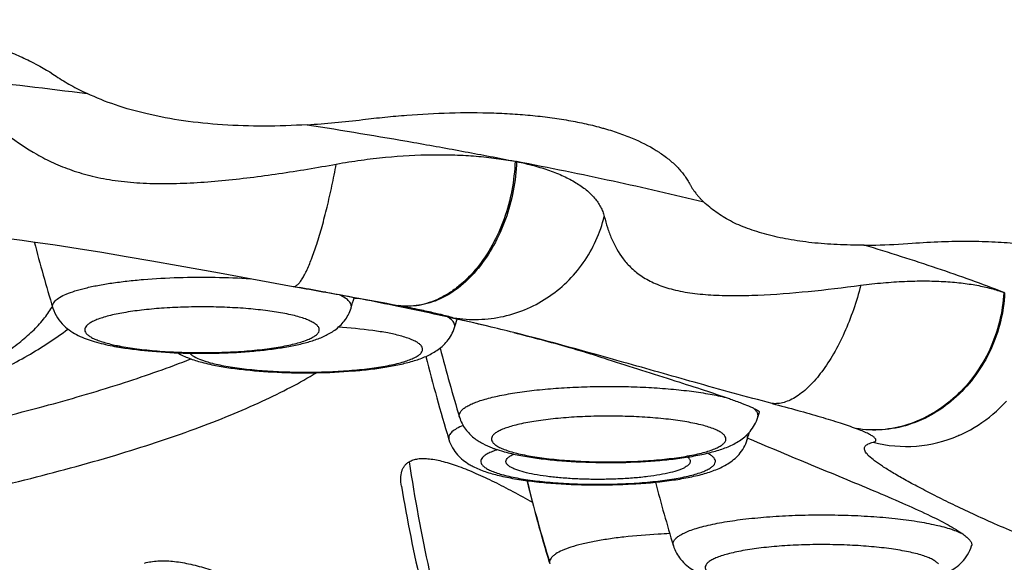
# Model space of a CAD drawing. Header units: millimetres. Extents: x -312 to 514, y -125 to 638.
# Tile 30 of 42: x -201.61 to -195.73, y 605.19 to 608.43. Entities that reach past the tile are written whole.
import ezdxf

# ---------------------------------------------------------------- set-up
doc = ezdxf.new("R2010")
doc.units = ezdxf.units.MM
doc.header["$LTSCALE"] = 23.1
doc.layers.get('0').update_dxf_attribs({"linetype": 'CONTINUOUS'})

msp = doc.modelspace()

# ---------------------------------------------------------------- linework, layer by layer
at = {"color": 7, "linetype": 'CONTINUOUS'}
for p, q in [((-198.649, 607.5877), (-198.6482, 607.5876)), ((-198.6481, 607.5873), (-198.6464, 607.587)), ((-198.6464, 607.587), (-198.6447, 607.5866)), ((-198.6431, 607.5863), (-198.6424, 607.5862)), ((-201.5272, 607.1067), (-201.3948, 607.0876)), ((-201.3948, 607.0876), (-201.2578, 607.0667)), ((-201.2578, 607.0667), (-201.1161, 607.044)), ((-201.1161, 607.044), (-200.9694, 607.0195)), ((-200.9694, 607.0195), (-200.8175, 606.9932)), ((-200.8175, 606.9932), (-200.6602, 606.9653)), ((-199.9738, 606.84), (-199.9736, 606.84)), ((-199.9735, 606.8403), (-199.9365, 606.8337)), ((-199.9468, 606.8355), (-199.9364, 606.8337)), ((-195.7319, 606.8045), (-195.7327, 606.8049)), ((-199.0352, 606.654), (-199.0338, 606.6537)), ((-200.4713, 606.3759), (-200.4691, 606.3754)), ((-197.2003, 606.059), (-197.1911, 606.0896)), ((-199.0456, 605.9312), (-199.0438, 605.9254)), ((-197.2636, 605.9254), (-197.2594, 605.9393)), ((-197.2608, 605.935), (-197.2597, 605.9345)), ((-197.2597, 605.9345), (-197.2499, 605.9303)), ((-196.0001, 605.9509), (-196.0032, 605.9496)), ((-195.9241, 605.2922), (-195.9238, 605.2933))]:
    msp.add_line(p, q, dxfattribs=at)
at = {"color": 9, "linetype": 'CONTINUOUS'}
msp.add_line((-195.7329, 606.8045), (-195.7329, 606.8029), dxfattribs=at)
at = {"color": 7, "linetype": 'CONTINUOUS'}
for points in [[(-202.4097, 607.1992), (-202.3, 607.1913), (-202.2446, 607.1869), (-202.1887, 607.1822), (-202.1323, 607.1773), (-202.0753, 607.1719), (-202.0176, 607.1663), (-201.9593, 607.1602), (-201.9002, 607.1538), (-201.8403, 607.147), (-201.7796, 607.1398), (-201.7179, 607.1321), (-201.6553, 607.1241), (-201.5918, 607.1156), (-201.5272, 607.1067)], [(-200.6602, 606.9653), (-200.4134, 606.9204), (-199.9736, 606.84)], [(-196.0002, 605.9511), (-195.9793, 605.9606), (-195.9553, 605.9724), (-195.9315, 605.985), (-195.9081, 605.9984), (-195.885, 606.0127), (-195.8623, 606.0278), (-195.84, 606.0437), (-195.8182, 606.0604), (-195.7968, 606.0779), (-195.776, 606.0963), (-195.7557, 606.1154), (-195.736, 606.1354), (-195.7169, 606.1561)]]:
    msp.add_lwpolyline(points, dxfattribs=at)
for centre, radius, start, end in [((-198.8464, 606.5588), 1.0474, 78.62569, 78.76778), ((-198.6374, 607.6278), 0.0419, 264.64971, 266.61108), ((-192.1944, 609.517), 9.6313, 194.50028, 196.93659), ((-204.591, 580.8621), 26.3854, 79.49157, 79.83937), ((-204.0577, 583.7233), 23.4749, 78.42399, 79.49769), ((-195.8753, 606.4181), 0.412, 69.2928, 69.63165), ((-201.835, 606.9609), 0.4871, 329.7263, 330.54335), ((-208.834, 609.5148), 9.6236, 343.06302, 343.44583), ((-203.2212, 587.8419), 19.2723, 77.45512, 78.40326), ((-202.5245, 590.9952), 16.0428, 76.61808, 77.43274), ((-208.2176, 609.3985), 9.6244, 343.06196, 343.37605), ((-201.8573, 593.8015), 13.1584, 75.92428, 76.61609), ((-200.7436, 608.0606), 1.6057, 258.95703, 259.83393), ((-200.7148, 608.2202), 1.7679, 259.8262, 260.63152), ((-189.7666, 608.8648), 9.6317, 194.3832, 196.93654), ((-200.2278, 607.4737), 1.1244, 254.98809, 257.49265), ((-189.8285, 608.7315), 9.6331, 193.86835, 196.89946), ((-206.4707, 608.7291), 9.6246, 343.15028, 343.34467), ((-198.4591, 606.7812), 0.9623, 254.40027, 254.76829), ((-189.2264, 607.9895), 9.6332, 193.86482, 196.87478), ((-188.491, 608.0978), 9.631, 194.5925, 196.93662), ((-189.8178, 607.2502), 9.6441, 189.56497, 196.84662)]:
    msp.add_arc(centre, radius, start, end, dxfattribs=at)
at = {"color": 9, "linetype": 'CONTINUOUS'}
for centre, radius, start, end in [((-199.9701, 606.8591), 0.0195, 259.83573, 268.98507), ((-199.8766, 602.7707), 4.0076, 85.77694, 86.19052), ((-200.8269, 607.4702), 1.0027, 256.28237, 257.25654), ((-200.7871, 607.6463), 1.1832, 257.25869, 258.99932), ((-200.3591, 606.8357), 0.4634, 249.46212, 251.09875), ((-196.3155, 606.6727), 0.7877, 255.58179, 293.36578), ((-188.9388, 607.3651), 10.4614, 188.63916, 195.86445), ((-189.2013, 608.0031), 9.6596, 193.91014, 196.90897), ((-197.5594, 600.9985), 4.3691, 92.18079, 93.08194), ((-195.9603, 605.3032), 0.0378, 343.07258, 344.82715), ((-195.9587, 605.3028), 0.0362, 344.81112, 348.98062)]:
    msp.add_arc(centre, radius, start, end, dxfattribs=at)
at = {"color": 7, "linetype": 'CONTINUOUS'}
for points, knots in [([(-203.3026, 608.413), (-203.2049, 608.4213), (-203.0115, 608.4323), (-202.726, 608.4328), (-202.4948, 608.4188), (-202.3381, 608.4015), (-202.2519, 608.3897), (-202.1687, 608.3764), (-202.0872, 608.3617), (-202.0077, 608.3443), (-201.8962, 608.3176), (-201.7719, 608.2807), (-201.6385, 608.2295), (-201.5211, 608.1763), (-201.4389, 608.1297), (-201.3885, 608.0954)], [0, 0, 0, 0, 0.149148, 0.294459, 0.434043, 0.501239, 0.534086, 0.566378, 0.629444, 0.660065, 0.690102, 0.803896, 0.856927, 0.907272, 1, 1, 1, 1]), ([(-202.6509, 608.1551), (-202.5274, 608.1428), (-202.2822, 608.1183), (-201.7997, 608.0651), (-201.4409, 608.0223), (-201.2037, 607.9921)], [0, 0, 0, 0, 0.25582, 0.507527, 1, 1, 1, 1]), ([(-201.3885, 608.0954), (-201.3602, 608.076), (-201.2997, 608.0393), (-201.2366, 608.0074), (-201.2036, 607.9922)], [0, 0, 0, 0, 0.486453, 1, 1, 1, 1]), ([(-200.8446, 607.8699), (-200.9088, 607.8849), (-201.0309, 607.9191), (-201.149, 607.9659), (-201.2037, 607.9921)], [0, 0, 0, 0, 0.520425, 1, 1, 1, 1]), ([(-201.823, 607.8696), (-201.7998, 607.8475), (-201.7519, 607.8041), (-201.6485, 607.7197), (-201.533, 607.642), (-201.4035, 607.5758), (-201.2928, 607.5314), (-201.1694, 607.4956), (-201.0332, 607.4703), (-200.8854, 607.4562), (-200.7287, 607.4527), (-200.5657, 607.4584), (-200.3415, 607.4758), (-200.0574, 607.5119), (-199.8303, 607.5499), (-199.7163, 607.5707)], [0, 0, 0, 0, 0.043075, 0.08719, 0.179995, 0.229886, 0.28313, 0.340588, 0.402821, 0.469732, 0.540513, 0.614101, 0.689562, 0.843687, 1, 1, 1, 1]), ([(-199.8891, 607.8056), (-199.9751, 607.8002), (-200.1439, 607.7943), (-200.391, 607.8018), (-200.624, 607.8255), (-200.7733, 607.8529), (-200.8446, 607.8699)], [0, 0, 0, 0, 0.269196, 0.526886, 0.77109, 1, 1, 1, 1]), ([(-199.8894, 607.8058), (-199.8344, 607.8089), (-199.7238, 607.8172), (-199.6134, 607.829), (-199.5579, 607.8359)], [0, 0, 0, 0, 0.496005, 1, 1, 1, 1]), ([(-199.5579, 607.8359), (-199.5139, 607.8415), (-199.4264, 607.8516), (-199.2538, 607.8667), (-199.1251, 607.8735), (-199.0401, 607.8762)], [0, 0, 0, 0, 0.256315, 0.508554, 1, 1, 1, 1]), ([(-199.0401, 607.8762), (-198.9519, 607.8787), (-198.8215, 607.8786), (-198.6509, 607.8702), (-198.5299, 607.8601), (-198.4143, 607.8461), (-198.3218, 607.8307), (-198.2509, 607.8167), (-198.1999, 607.8052), (-198.1585, 607.7952), (-198.1265, 607.786), (-198.0953, 607.7772), (-198.0574, 607.7654), (-198.0134, 607.7505), (-197.9714, 607.7344), (-197.895, 607.7025), (-197.8132, 607.6597), (-197.7322, 607.6011), (-197.6821, 607.5556), (-197.6471, 607.5148), (-197.6235, 607.4811), (-197.6134, 607.4637), (-197.6087, 607.455)], [0, 0, 0, 0, 0.170636, 0.251947, 0.330277, 0.405368, 0.477006, 0.511565, 0.545219, 0.577997, 0.593895, 0.609709, 0.640595, 0.670581, 0.699559, 0.72763, 0.830677, 0.877124, 0.920491, 0.961264, 0.980858, 1, 1, 1, 1]), ([(-199.8891, 607.8056), (-199.6771, 607.7722), (-199.3629, 607.7199), (-198.9498, 607.6457), (-198.7483, 607.6071), (-198.649, 607.5877)], [0, 0, 0, 0, 0.5113, 0.758757, 1, 1, 1, 1]), ([(-199.7163, 607.5707), (-199.6671, 607.5796), (-199.5692, 607.5951), (-199.3776, 607.6176), (-199.1905, 607.6279), (-199.0308, 607.6263), (-198.9442, 607.6223), (-198.8816, 607.618), (-198.8208, 607.6124), (-198.7617, 607.6051), (-198.7043, 607.5969), (-198.6666, 607.5908), (-198.6481, 607.5873)], [0, 0, 0, 0, 0.139748, 0.276722, 0.538873, 0.662766, 0.722654, 0.781112, 0.838062, 0.893359, 0.947405, 1, 1, 1, 1]), ([(-198.6482, 607.5876), (-198.6479, 607.5873), (-198.6469, 607.587), (-198.6446, 607.5866), (-198.6426, 607.5862), (-198.6413, 607.586)], [0, 0, 0, 0, 0.167054, 0.431149, 1, 1, 1, 1]), ([(-197.5228, 607.3437), (-197.7029, 607.3872), (-197.9777, 607.4498), (-198.3504, 607.5288), (-198.5425, 607.5669), (-198.6399, 607.5859)], [0, 0, 0, 0, 0.486262, 0.739539, 1, 1, 1, 1]), ([(-198.6398, 607.5857), (-198.6224, 607.5822), (-198.5882, 607.5743), (-198.538, 607.5615), (-198.4898, 607.548), (-198.4299, 607.5282), (-198.3611, 607.5008), (-198.2872, 607.4622), (-198.2246, 607.4189), (-198.1741, 607.3706), (-198.1425, 607.3255), (-198.1251, 607.2876), (-198.1189, 607.2682), (-198.1165, 607.2584)], [0, 0, 0, 0, 0.082515, 0.162527, 0.240194, 0.314763, 0.454961, 0.583306, 0.700286, 0.807022, 0.905678, 0.953126, 1, 1, 1, 1]), ([(-197.6087, 607.455), (-197.6061, 607.45), (-197.6004, 607.4401), (-197.5883, 607.4205), (-197.5747, 607.4016), (-197.5599, 607.3834), (-197.5482, 607.3698), (-197.5359, 607.3564), (-197.5271, 607.3479), (-197.5226, 607.3436)], [0, 0, 0, 0, 0.120654, 0.242062, 0.488649, 0.614119, 0.740856, 0.869211, 1, 1, 1, 1]), ([(-196.5664, 607.0867), (-196.62, 607.0865), (-196.7241, 607.0883), (-196.8752, 607.0995), (-196.9942, 607.116), (-197.0833, 607.1341), (-197.1457, 607.1495), (-197.2051, 607.1668), (-197.2787, 607.1916), (-197.3624, 607.2269), (-197.4493, 607.2813), (-197.4993, 607.3229), (-197.5228, 607.3437)], [0, 0, 0, 0, 0.158751, 0.308519, 0.448381, 0.514345, 0.577735, 0.638792, 0.697678, 0.807682, 0.90707, 1, 1, 1, 1]), ([(-198.1165, 607.2584), (-198.1111, 607.2358), (-198.0985, 607.1911), (-198.0662, 607.1035), (-198.0195, 607.0198), (-197.9537, 606.9464), (-197.89, 606.8962), (-197.8105, 606.854), (-197.7146, 606.8217), (-197.6029, 606.7999), (-197.4778, 606.788), (-197.3423, 606.7845), (-197.1479, 606.7892), (-196.8946, 606.809), (-196.69, 606.8332), (-196.5859, 606.8471)], [0, 0, 0, 0, 0.039593, 0.079053, 0.158917, 0.200988, 0.246207, 0.29646, 0.353501, 0.418153, 0.489877, 0.567335, 0.649079, 0.821056, 1, 1, 1, 1]), ([(-196.5667, 607.0868), (-196.5434, 607.0868), (-196.4472, 607.0877), (-196.3511, 607.0926), (-196.2785, 607.098)], [0, 0, 0, 0, 0.242495, 1, 1, 1, 1]), ([(-195.7327, 606.8049), (-195.797, 606.8295), (-195.9288, 606.8789), (-196.1327, 606.9494), (-196.3461, 607.0194), (-196.4919, 607.0643), (-196.5664, 607.0867)], [0, 0, 0, 0, 0.234539, 0.479918, 0.73509, 1, 1, 1, 1]), ([(-196.2785, 607.098), (-196.2205, 607.1024), (-196.1076, 607.1089), (-195.9428, 607.1114), (-195.8117, 607.1084), (-195.7122, 607.1019), (-195.5808, 607.0898), (-195.4386, 607.067), (-195.2931, 607.0227), (-195.2304, 606.9961), (-195.2019, 606.9816)], [0, 0, 0, 0, 0.15947, 0.310103, 0.451932, 0.518955, 0.583431, 0.81376, 0.912208, 1, 1, 1, 1]), ([(-196.5859, 606.8471), (-196.5414, 606.853), (-196.4542, 606.8627), (-196.3266, 606.8714), (-196.2063, 606.874), (-196.0939, 606.8709), (-196.0056, 606.8636), (-195.9396, 606.855), (-195.8934, 606.8473), (-195.8497, 606.8385), (-195.8084, 606.8281), (-195.7693, 606.8169), (-195.744, 606.8088), (-195.7319, 606.8043)], [0, 0, 0, 0, 0.156482, 0.304947, 0.444639, 0.57506, 0.695871, 0.752585, 0.806846, 0.858618, 0.907762, 0.95496, 1, 1, 1, 1]), ([(-195.7319, 606.8045), (-195.732, 606.8044), (-195.7316, 606.804), (-195.7311, 606.8038), (-195.7303, 606.8035), (-195.7292, 606.803), (-195.7283, 606.8028), (-195.7277, 606.8027)], [0, 0, 0, 0, 0.125187, 0.245832, 0.391288, 0.659309, 1, 1, 1, 1]), ([(-209.2332, 605.2495), (-208.7499, 605.2564), (-207.8034, 605.2857), (-206.6387, 605.363), (-205.7487, 605.4491), (-205.1234, 605.5234), (-204.5334, 605.6079), (-203.9831, 605.7019), (-203.4766, 605.8047), (-203.0176, 605.9155), (-202.6095, 606.0334), (-202.3041, 606.1403), (-202.0884, 606.2298), (-201.947, 606.2958), (-201.8203, 606.3628), (-201.7085, 606.4309), (-201.6117, 606.5), (-201.5303, 606.5698), (-201.4642, 606.6404), (-201.4289, 606.6904), (-201.4143, 606.7153)], [0, 0, 0, 0, 0.179273, 0.35121, 0.432888, 0.510929, 0.584788, 0.653962, 0.717991, 0.776472, 0.829065, 0.875512, 0.896383, 0.915673, 0.933388, 0.94955, 0.964202, 0.977413, 0.989293, 1, 1, 1, 1]), ([(-201.408, 606.7112), (-201.4017, 606.6906), (-201.3838, 606.6523), (-201.3452, 606.6061), (-201.3017, 606.5719), (-201.2565, 606.5466), (-201.2098, 606.5268), (-201.1418, 606.5043), (-201.0882, 606.4919), (-201.0512, 606.4847)], [0, 0, 0, 0, 0.145916, 0.28087, 0.403178, 0.517103, 0.629363, 0.745376, 1, 1, 1, 1]), ([(-201.0025, 606.476), (-200.9403, 606.4657), (-200.8079, 606.4504), (-200.6027, 606.4399), (-200.3915, 606.4411), (-200.2187, 606.4519), (-200.0892, 606.4669), (-200.002, 606.4807), (-199.9227, 606.4974), (-199.8508, 606.5176), (-199.7845, 606.5432), (-199.7213, 606.579), (-199.674, 606.623), (-199.6435, 606.6695), (-199.6322, 606.6969), (-199.6278, 606.7112)], [0, 0, 0, 0, 0.129113, 0.272364, 0.419947, 0.561103, 0.62624, 0.686551, 0.741659, 0.791939, 0.839067, 0.886754, 0.939891, 0.969256, 1, 1, 1, 1]), ([(-198.8115, 606.6025), (-198.857, 606.6133), (-198.919, 606.6277), (-198.9934, 606.6456), (-199.0223, 606.6533), (-199.0346, 606.657)], [0, 0, 0, 0, 0.610543, 0.832289, 1, 1, 1, 1]), ([(-209.233, 605.2397), (-208.7887, 605.246), (-207.9152, 605.2715), (-206.639, 605.3497), (-205.619, 605.448), (-204.8492, 605.5464), (-204.3131, 605.6273), (-203.8092, 605.7164), (-203.34, 605.8133), (-202.9076, 605.9178), (-202.5134, 606.0299), (-202.1581, 606.1497), (-201.8414, 606.2785), (-201.5619, 606.419), (-201.3942, 606.5273), (-201.3181, 606.5853)], [0, 0, 0, 0, 0.164413, 0.323287, 0.473039, 0.543468, 0.61044, 0.673634, 0.732782, 0.78768, 0.83821, 0.884377, 0.926359, 0.964609, 1, 1, 1, 1]), ([(-200.4691, 606.3754), (-200.44, 606.369), (-200.3787, 606.3575), (-200.2456, 606.3394), (-200.0649, 606.3257), (-199.8415, 606.3226), (-199.6552, 606.3311), (-199.5137, 606.345), (-199.4176, 606.3584), (-199.3303, 606.375), (-199.2517, 606.3953), (-199.1798, 606.4209), (-199.1242, 606.4503), (-199.083, 606.482), (-199.0533, 606.5127), (-199.0277, 606.5503), (-199.0154, 606.5792), (-199.0108, 606.5945)], [0, 0, 0, 0, 0.057541, 0.120536, 0.25964, 0.407613, 0.55234, 0.619845, 0.682543, 0.739768, 0.7916, 0.839449, 0.886969, 0.912429, 0.939811, 0.969151, 1, 1, 1, 1]), ([(-197.1145, 606.1411), (-197.2699, 606.182), (-197.5655, 606.2633), (-198.0783, 606.4095), (-198.4372, 606.5096), (-198.6572, 606.5648)], [0, 0, 0, 0, 0.301446, 0.574831, 1, 1, 1, 1]), ([(-198.6572, 606.5648), (-198.5482, 606.5374), (-198.3989, 606.498), (-198.2206, 606.4453), (-198.1504, 606.4231), (-198.1205, 606.4132)], [0, 0, 0, 0, 0.604182, 0.83043, 1, 1, 1, 1]), ([(-200.6633, 606.4438), (-200.6414, 606.4312), (-200.594, 606.4098), (-200.5445, 606.3945), (-200.519, 606.3876)], [0, 0, 0, 0, 0.488815, 1, 1, 1, 1]), ([(-198.1205, 606.4132), (-197.9864, 606.3689), (-197.7921, 606.3077), (-197.548, 606.2302), (-197.4389, 606.1941), (-197.3894, 606.1769)], [0, 0, 0, 0, 0.551462, 0.795356, 1, 1, 1, 1]), ([(-197.3894, 606.1769), (-197.3809, 606.1739), (-197.3502, 606.1632), (-197.3196, 606.152), (-197.2976, 606.1436)], [0, 0, 0, 0, 0.276853, 1, 1, 1, 1]), ([(-197.2976, 606.1436), (-197.2912, 606.1411), (-197.2695, 606.1327), (-197.2479, 606.1238), (-197.2329, 606.1169)], [0, 0, 0, 0, 0.29196, 1, 1, 1, 1]), ([(-197.2329, 606.1169), (-197.2264, 606.1139), (-197.2174, 606.1097), (-197.2067, 606.1039), (-197.2008, 606.1003), (-197.1962, 606.097), (-197.1927, 606.094), (-197.1906, 606.0911), (-197.1911, 606.0896)], [0, 0, 0, 0, 0.419091, 0.583102, 0.718674, 0.827062, 0.908305, 1, 1, 1, 1]), ([(-198.9805, 606.059), (-198.9728, 606.0337), (-198.9496, 605.9879), (-198.8989, 605.9363), (-198.8432, 605.9008), (-198.8048, 605.8839), (-198.7857, 605.8765)], [0, 0, 0, 0, 0.286928, 0.54556, 0.777263, 1, 1, 1, 1]), ([(-198.7119, 605.8527), (-198.6838, 605.8451), (-198.624, 605.8316), (-198.5289, 605.8158), (-198.4247, 605.8035), (-198.2733, 605.7916), (-198.0778, 605.7863), (-197.8827, 605.7929), (-197.7329, 605.8059), (-197.6306, 605.8189), (-197.5375, 605.8354), (-197.4539, 605.8557), (-197.378, 605.8814), (-197.3195, 605.9109), (-197.2763, 605.943), (-197.245, 605.9743), (-197.218, 606.0131), (-197.2052, 606.0431), (-197.2003, 606.059)], [0, 0, 0, 0, 0.054293, 0.114408, 0.179998, 0.250071, 0.397912, 0.545028, 0.614237, 0.67871, 0.737567, 0.790673, 0.83924, 0.886856, 0.912234, 0.939579, 0.968988, 1, 1, 1, 1]), ([(-199.0438, 605.9255), (-199.0386, 605.9082), (-199.0244, 605.8759), (-198.9859, 605.8231), (-198.9482, 605.7935), (-198.9224, 605.778)], [0, 0, 0, 0, 0.276898, 0.537776, 1, 1, 1, 1]), ([(-198.8268, 605.7348), (-198.7999, 605.7256), (-198.7421, 605.7095), (-198.649, 605.6909), (-198.5457, 605.6761), (-198.3921, 605.6609), (-198.19, 605.6526), (-197.9863, 605.6571), (-197.828, 605.669), (-197.719, 605.6816), (-197.6197, 605.6979), (-197.5307, 605.7182), (-197.4505, 605.744), (-197.3889, 605.7736), (-197.3435, 605.806), (-197.3106, 605.8377), (-197.2821, 605.8777), (-197.2686, 605.9089), (-197.2636, 605.9254)], [0, 0, 0, 0, 0.051293, 0.108313, 0.171395, 0.239816, 0.387066, 0.536508, 0.60752, 0.673926, 0.734611, 0.789204, 0.838689, 0.886553, 0.911897, 0.939242, 0.968767, 1, 1, 1, 1]), ([(-197.2499, 605.9303), (-197.1274, 605.8779), (-196.9415, 605.8001), (-196.6938, 605.6979), (-196.5121, 605.6225), (-196.343, 605.5504), (-196.1944, 605.4834), (-196.0874, 605.4301), (-196.0182, 605.3903), (-195.9897, 605.3716), (-195.9772, 605.3625)], [0, 0, 0, 0, 0.286581, 0.433342, 0.576211, 0.70982, 0.828496, 0.926759, 0.966761, 1, 1, 1, 1]), ([(-198.7857, 605.8765), (-198.7803, 605.8745), (-198.758, 605.8663), (-198.7352, 605.8592), (-198.7178, 605.8544)], [0, 0, 0, 0, 0.242214, 1, 1, 1, 1]), ([(-198.7037, 605.7955), (-198.7037, 605.7994), (-198.7011, 605.8081), (-198.6911, 605.8193), (-198.6757, 605.8299), (-198.6633, 605.8361), (-198.6562, 605.8392)], [0, 0, 0, 0, 0.172213, 0.384007, 0.657122, 1, 1, 1, 1]), ([(-199.3279, 605.6477), (-199.3305, 605.6635), (-199.3333, 605.6933), (-199.3285, 605.7296), (-199.3189, 605.7541), (-199.3091, 605.7698), (-199.2966, 605.7831), (-199.2868, 605.7905), (-199.2816, 605.7937)], [0, 0, 0, 0, 0.294128, 0.548597, 0.664748, 0.776531, 0.887188, 1, 1, 1, 1]), ([(-199.2816, 605.7937), (-199.274, 605.7982), (-199.2568, 605.8055), (-199.2279, 605.812), (-199.1951, 605.8138), (-199.1441, 605.8106), (-199.0725, 605.7956), (-198.98, 605.7653), (-198.8792, 605.7239), (-198.7719, 605.6734), (-198.6599, 605.6156), (-198.5843, 605.574), (-198.5459, 605.5524)], [0, 0, 0, 0, 0.033363, 0.07009, 0.111172, 0.156978, 0.262774, 0.386084, 0.524155, 0.67414, 0.833489, 1, 1, 1, 1]), ([(-198.9224, 605.778), (-198.9149, 605.7735), (-198.8842, 605.7565), (-198.8516, 605.7433), (-198.8268, 605.7348)], [0, 0, 0, 0, 0.251277, 1, 1, 1, 1]), ([(-198.6438, 605.7468), (-198.6526, 605.7502), (-198.6682, 605.7569), (-198.6853, 605.7673), (-198.695, 605.7762), (-198.7, 605.7825), (-198.703, 605.7889), (-198.7037, 605.7934), (-198.7037, 605.7955)], [0, 0, 0, 0, 0.350804, 0.626746, 0.738721, 0.835699, 0.921088, 1, 1, 1, 1]), ([(-197.6037, 605.7955), (-197.6037, 605.7925), (-197.6052, 605.7859), (-197.6115, 605.7768), (-197.6214, 605.768), (-197.6348, 605.7596), (-197.6517, 605.7513), (-197.6807, 605.7401), (-197.7252, 605.7274), (-197.7874, 605.7148), (-197.8597, 605.7042), (-197.9401, 605.696), (-198.0264, 605.6906), (-198.1163, 605.6879), (-198.2071, 605.6882), (-198.2965, 605.6913), (-198.382, 605.6973), (-198.4611, 605.7059), (-198.5317, 605.7169), (-198.592, 605.7299), (-198.628, 605.7407), (-198.6438, 605.7468)], [0, 0, 0, 0, 0.008537, 0.018401, 0.030459, 0.045153, 0.06267, 0.083058, 0.132239, 0.191865, 0.260557, 0.336583, 0.417963, 0.50254, 0.588058, 0.672233, 0.752821, 0.827691, 0.8949, 0.952771, 1, 1, 1, 1]), ([(-197.6199, 605.8214), (-197.6174, 605.8195), (-197.613, 605.8155), (-197.6077, 605.809), (-197.6045, 605.8024), (-197.6037, 605.7977), (-197.6037, 605.7955)], [0, 0, 0, 0, 0.302227, 0.562614, 0.790457, 1, 1, 1, 1]), ([(-195.9772, 605.3625), (-195.9687, 605.3563), (-195.9537, 605.3448), (-195.9404, 605.3314), (-195.9352, 605.325)], [0, 0, 0, 0, 0.563704, 1, 1, 1, 1]), ([(-195.9352, 605.325), (-195.9331, 605.3224), (-195.9293, 605.3174), (-195.9251, 605.3099), (-195.923, 605.3027), (-195.923, 605.2981), (-195.9233, 605.296)], [0, 0, 0, 0, 0.313002, 0.579099, 0.802866, 1, 1, 1, 1]), ([(-197.7043, 605.2922), (-197.6997, 605.2771), (-197.6877, 605.2485), (-197.6704, 605.2228), (-197.6609, 605.2112)], [0, 0, 0, 0, 0.512303, 1, 1, 1, 1]), ([(-197.6609, 605.2112), (-197.6498, 605.1975), (-197.6257, 605.1734), (-197.5853, 605.1451), (-197.5438, 605.1234), (-197.4852, 605.0996), (-197.4038, 605.0763), (-197.2955, 605.0551), (-197.1739, 605.039), (-197.0411, 605.0279), (-196.9009, 605.022), (-196.7578, 605.0214), (-196.6166, 605.0262), (-196.4819, 605.0362), (-196.3577, 605.0513), (-196.2465, 605.0713), (-196.1628, 605.0934), (-196.1027, 605.1155), (-196.0606, 605.1352), (-196.0197, 605.1604), (-195.9805, 605.1938), (-195.946, 605.2377), (-195.9299, 605.2731), (-195.9241, 605.2922)], [0, 0, 0, 0, 0.028309, 0.054255, 0.078887, 0.103436, 0.155637, 0.214542, 0.280556, 0.352501, 0.428387, 0.505813, 0.582236, 0.655204, 0.722613, 0.783067, 0.836534, 0.861352, 0.88581, 0.911041, 0.938261, 0.968064, 1, 1, 1, 1]), ([(-200.8602, 605.1887), (-200.8477, 605.1921), (-200.8217, 605.1974), (-200.7661, 605.2034), (-200.6904, 605.2012), (-200.5948, 605.1857), (-200.494, 605.1587), (-200.3899, 605.1219), (-200.2464, 605.0609), (-200.0675, 604.9686), (-199.8587, 604.8418), (-199.6582, 604.704), (-199.4715, 604.5604), (-199.3552, 604.4597), (-199.3009, 604.4088)], [0, 0, 0, 0, 0.021602, 0.044392, 0.093721, 0.14792, 0.206391, 0.268351, 0.333007, 0.467578, 0.605342, 0.742392, 0.875155, 1, 1, 1, 1])]:
    msp.add_open_spline(points, degree=3, knots=knots, dxfattribs=at)
at = {"color": 9, "linetype": 'CONTINUOUS'}
for points, knots in [([(-199.9493, 606.8488), (-199.9447, 606.8526), (-199.9353, 606.8624), (-199.922, 606.8808), (-199.9081, 606.9044), (-199.8874, 606.9454), (-199.8613, 607.0086), (-199.8306, 607.0975), (-199.7998, 607.2012), (-199.7698, 607.3168), (-199.7415, 607.4413), (-199.7244, 607.527), (-199.7163, 607.5707)], [0, 0, 0, 0, 0.023537, 0.053057, 0.088819, 0.130877, 0.232942, 0.356797, 0.499506, 0.657167, 0.82551, 1, 1, 1, 1]), ([(-198.649, 607.5875), (-198.6511, 607.529), (-198.6645, 607.4121), (-198.7102, 607.2432), (-198.7797, 607.0871), (-198.8701, 606.9511), (-198.9613, 606.8581), (-199.0404, 606.8004), (-199.1185, 606.7562), (-199.2016, 606.7283), (-199.2852, 606.7206), (-199.3262, 606.7234), (-199.3462, 606.7264)], [0, 0, 0, 0, 0.142761, 0.285601, 0.42496, 0.557766, 0.681826, 0.740175, 0.795906, 0.900454, 0.950551, 1, 1, 1, 1]), ([(-198.6404, 607.5858), (-198.6443, 607.4691), (-198.6779, 607.2946), (-198.7716, 607.0856), (-198.8483, 606.9703), (-198.9187, 606.8917), (-198.9913, 606.8256), (-199.0899, 606.7621), (-199.1983, 606.7276), (-199.2839, 606.7204), (-199.3258, 606.7233), (-199.3462, 606.7264)], [0, 0, 0, 0, 0.283331, 0.422049, 0.554221, 0.617178, 0.677785, 0.792149, 0.898701, 0.949834, 1, 1, 1, 1]), ([(-199.0346, 606.657), (-198.9856, 606.6475), (-198.8854, 606.6381), (-198.7352, 606.653), (-198.5902, 606.6968), (-198.4559, 606.7676), (-198.3369, 606.8628), (-198.2378, 606.9792), (-198.1617, 607.1121), (-198.1286, 607.2089), (-198.1166, 607.2583)], [0, 0, 0, 0, 0.123777, 0.247793, 0.372171, 0.496997, 0.622269, 0.747945, 0.873904, 1, 1, 1, 1]), ([(-201.408, 606.7112), (-201.409, 606.7147), (-201.4101, 606.7219), (-201.4082, 606.7331), (-201.4027, 606.744), (-201.3901, 606.7593), (-201.3649, 606.7773), (-201.3249, 606.7966), (-201.273, 606.8149), (-201.21, 606.832), (-201.1367, 606.8475), (-201.0541, 606.8612), (-200.9634, 606.8729), (-200.8307, 606.8857), (-200.6554, 606.8953), (-200.4414, 606.8967), (-200.2975, 606.8909), (-200.2265, 606.8861)], [0, 0, 0, 0, 0.008723, 0.017472, 0.027018, 0.037953, 0.065313, 0.101108, 0.145608, 0.198558, 0.259404, 0.327389, 0.401604, 0.48102, 0.650873, 0.827252, 1, 1, 1, 1]), ([(-199.9705, 606.8397), (-199.9696, 606.8397), (-199.9659, 606.8398), (-199.9622, 606.841), (-199.9596, 606.8422)], [0, 0, 0, 0, 0.235126, 1, 1, 1, 1]), ([(-199.9596, 606.8422), (-199.9588, 606.8425), (-199.9551, 606.8444), (-199.9518, 606.8468), (-199.9493, 606.8488)], [0, 0, 0, 0, 0.229672, 1, 1, 1, 1]), ([(-196.586, 606.847), (-196.5985, 606.7979), (-196.6272, 606.7017), (-196.6813, 606.5649), (-196.7441, 606.4406), (-196.8136, 606.3331), (-196.8872, 606.2463), (-196.9527, 606.1912), (-197.0053, 606.1616), (-197.0426, 606.1473), (-197.079, 606.1399), (-197.103, 606.1398), (-197.1145, 606.1411)], [0, 0, 0, 0, 0.162766, 0.321382, 0.47142, 0.608856, 0.730737, 0.835415, 0.88145, 0.923743, 0.962951, 1, 1, 1, 1]), ([(-199.9364, 606.8337), (-199.8305, 606.8147), (-199.6335, 606.7801), (-199.4369, 606.7441), (-199.3462, 606.7264)], [0, 0, 0, 0, 0.538251, 1, 1, 1, 1]), ([(-199.6278, 606.7112), (-199.6268, 606.7145), (-199.6257, 606.7213), (-199.6272, 606.7317), (-199.6318, 606.7419), (-199.6427, 606.7563), (-199.6645, 606.7733), (-199.6852, 606.7841), (-199.6971, 606.7896)], [0, 0, 0, 0, 0.08956, 0.178894, 0.275068, 0.383743, 0.651933, 1, 1, 1, 1]), ([(-195.7329, 606.8029), (-195.7356, 606.7447), (-195.7527, 606.6282), (-195.8112, 606.4617), (-195.8999, 606.31), (-196.015, 606.1804), (-196.151, 606.0792), (-196.3009, 606.0107), (-196.4578, 605.9787), (-196.5633, 605.9834), (-196.6141, 605.9922)], [0, 0, 0, 0, 0.130034, 0.261028, 0.391474, 0.519997, 0.645531, 0.767158, 0.884871, 1, 1, 1, 1]), ([(-195.7273, 606.8024), (-195.7298, 606.7441), (-195.7467, 606.6274), (-195.8052, 606.4608), (-195.8942, 606.3089), (-196.0093, 606.179), (-196.1454, 606.0771), (-196.2968, 606.009), (-196.4558, 605.9781), (-196.5627, 605.9832), (-196.6141, 605.9922)], [0, 0, 0, 0, 0.129567, 0.260086, 0.390103, 0.518201, 0.643282, 0.765118, 0.883925, 1, 1, 1, 1]), ([(-200.0229, 606.6781), (-200.0567, 606.6847), (-200.1293, 606.6961), (-200.2441, 606.7081), (-200.3688, 606.7158), (-200.4987, 606.7189), (-200.6293, 606.7172), (-200.7559, 606.7108), (-200.8741, 606.7), (-200.9796, 606.6852), (-201.0577, 606.6693), (-201.1107, 606.6545), (-201.1431, 606.6434), (-201.1699, 606.6317), (-201.1911, 606.6197), (-201.2064, 606.6072), (-201.2161, 606.594), (-201.219, 606.5797), (-201.2143, 606.5656), (-201.2032, 606.5527), (-201.1865, 606.5403), (-201.1639, 606.5283), (-201.1357, 606.5168), (-201.1021, 606.5058), (-201.0777, 606.4993), (-201.0646, 606.4961)], [0, 0, 0, 0, 0.073084, 0.155641, 0.244907, 0.337838, 0.431241, 0.521905, 0.606728, 0.682852, 0.747796, 0.775455, 0.79966, 0.820312, 0.837418, 0.851168, 0.862099, 0.871393, 0.880931, 0.892467, 0.906998, 0.924955, 0.946472, 0.971527, 1, 1, 1, 1]), ([(-199.0346, 606.657), (-199.0474, 606.6609), (-199.0822, 606.67), (-199.1476, 606.6854), (-199.2386, 606.705), (-199.3077, 606.7189), (-199.3462, 606.7264)], [0, 0, 0, 0, 0.126327, 0.337658, 0.631005, 1, 1, 1, 1]), ([(-201.0129, 606.4848), (-200.9777, 606.478), (-200.9022, 606.4662), (-200.7826, 606.454), (-200.6528, 606.4465), (-200.5179, 606.444), (-200.383, 606.4465), (-200.2532, 606.454), (-200.1336, 606.4662), (-200.0425, 606.4804), (-199.9783, 606.4941), (-199.9374, 606.5047), (-199.9021, 606.516), (-199.8726, 606.528), (-199.8492, 606.5403), (-199.8319, 606.5532), (-199.8208, 606.5667), (-199.8166, 606.5815), (-199.8208, 606.5963), (-199.8319, 606.6098), (-199.8492, 606.6226), (-199.8726, 606.635), (-199.9021, 606.6469), (-199.9374, 606.6582), (-199.9783, 606.6689), (-200.0075, 606.6751), (-200.0229, 606.6781)], [0, 0, 0, 0, 0.073213, 0.156139, 0.245788, 0.338875, 0.431962, 0.521612, 0.604537, 0.677751, 0.709912, 0.73875, 0.764063, 0.785718, 0.803685, 0.818107, 0.829462, 0.838875, 0.848289, 0.859643, 0.874066, 0.892033, 0.913687, 0.939001, 0.967839, 1, 1, 1, 1]), ([(-199.0293, 606.6419), (-199.0308, 606.6432), (-199.0373, 606.6488), (-199.0444, 606.6538), (-199.05, 606.6573)], [0, 0, 0, 0, 0.230421, 1, 1, 1, 1]), ([(-199.0108, 606.5945), (-199.0096, 606.5984), (-199.0085, 606.6065), (-199.0114, 606.619), (-199.0185, 606.6311), (-199.0254, 606.6383), (-199.0293, 606.6419)], [0, 0, 0, 0, 0.222805, 0.449424, 0.702958, 1, 1, 1, 1]), ([(-200.4671, 606.3846), (-200.4371, 606.3765), (-200.3705, 606.3625), (-200.2622, 606.3469), (-200.1402, 606.3356), (-200.009, 606.329), (-199.8736, 606.3275), (-199.7393, 606.3311), (-199.6112, 606.3396), (-199.4942, 606.3527), (-199.4058, 606.3675), (-199.3442, 606.3817), (-199.3055, 606.3926), (-199.2725, 606.4042), (-199.2454, 606.4163), (-199.2244, 606.4289), (-199.2096, 606.4419), (-199.2023, 606.454), (-199.2005, 606.4635), (-199.2013, 606.473), (-199.2074, 606.4853), (-199.221, 606.4984), (-199.2407, 606.5111), (-199.2666, 606.5233), (-199.2984, 606.535), (-199.3218, 606.5419), (-199.3345, 606.5453)], [0, 0, 0, 0, 0.063598, 0.138969, 0.223485, 0.314087, 0.407446, 0.500112, 0.588667, 0.669872, 0.740819, 0.771677, 0.799125, 0.822984, 0.843159, 0.859676, 0.872786, 0.883179, 0.887818, 0.892401, 0.902398, 0.914889, 0.930695, 0.950131, 0.973258, 1, 1, 1, 1]), ([(-199.3345, 606.5453), (-199.3593, 606.5519), (-199.4135, 606.5639), (-199.5366, 606.5835), (-199.6354, 606.5922), (-199.7044, 606.5961)], [0, 0, 0, 0, 0.205779, 0.445065, 1, 1, 1, 1]), ([(-200.5906, 606.4417), (-200.5872, 606.4379), (-200.5788, 606.4304), (-200.5562, 606.4159), (-200.5362, 606.4073), (-200.5216, 606.4018)], [0, 0, 0, 0, 0.190364, 0.419089, 1, 1, 1, 1]), ([(-205.1459, 605.509), (-204.9062, 605.5329), (-204.4382, 605.584), (-203.7555, 605.673), (-203.1113, 605.7723), (-202.5096, 605.8812), (-201.9541, 605.9989), (-201.4484, 606.1247), (-200.9955, 606.2578), (-200.7141, 606.3565), (-200.5834, 606.4076)], [0, 0, 0, 0, 0.154966, 0.302914, 0.442982, 0.57437, 0.696353, 0.80829, 0.909643, 1, 1, 1, 1]), ([(-200.5092, 606.3973), (-200.5059, 606.3962), (-200.492, 606.3916), (-200.4779, 606.3875), (-200.4671, 606.3846)], [0, 0, 0, 0, 0.235746, 1, 1, 1, 1]), ([(-211.4978, 604.9253), (-210.8793, 604.9061), (-209.6434, 604.8898), (-207.8118, 604.9282), (-206.3161, 605.0125), (-205.1665, 605.1119), (-204.3542, 605.1995), (-203.5848, 605.3007), (-202.8645, 605.4147), (-202.1988, 605.5404), (-201.5928, 605.677), (-201.0512, 605.8232), (-200.6438, 605.9563), (-200.3543, 606.0682), (-200.1633, 606.1508), (-199.9913, 606.235), (-199.8846, 606.2947), (-199.8347, 606.325)], [0, 0, 0, 0, 0.15684, 0.313147, 0.464223, 0.536382, 0.605566, 0.671268, 0.733013, 0.790368, 0.842943, 0.890406, 0.932495, 0.951468, 0.969042, 0.985216, 1, 1, 1, 1]), ([(-198.9805, 606.059), (-198.9818, 606.0634), (-198.9829, 606.0731), (-198.9781, 606.0877), (-198.9676, 606.1015), (-198.9519, 606.1149), (-198.9309, 606.1279), (-198.9048, 606.1406), (-198.8737, 606.1529), (-198.823, 606.1694), (-198.7482, 606.1878), (-198.6464, 606.2063), (-198.5308, 606.2215), (-198.4041, 606.233), (-198.2697, 606.2406), (-198.1307, 606.2439), (-197.9908, 606.243), (-197.8533, 606.2379), (-197.7218, 606.2286), (-197.5994, 606.2155), (-197.4893, 606.1988), (-197.4207, 606.1847), (-197.3891, 606.1768)], [0, 0, 0, 0, 0.008393, 0.017108, 0.027277, 0.039606, 0.054461, 0.071998, 0.09226, 0.115218, 0.168867, 0.231966, 0.303141, 0.380754, 0.462969, 0.547819, 0.633263, 0.717241, 0.797736, 0.87283, 0.940764, 1, 1, 1, 1]), ([(-197.1145, 606.1411), (-197.0636, 606.1277), (-196.967, 606.1019), (-196.8313, 606.0638), (-196.7151, 606.0282), (-196.6451, 606.0041), (-196.6141, 605.9922)], [0, 0, 0, 0, 0.301978, 0.574488, 0.809545, 1, 1, 1, 1]), ([(-197.207, 606.0929), (-197.21, 606.0973), (-197.2179, 606.1059), (-197.2271, 606.1131), (-197.2322, 606.1166)], [0, 0, 0, 0, 0.457239, 1, 1, 1, 1]), ([(-197.1992, 606.0747), (-197.1994, 606.0763), (-197.2009, 606.0827), (-197.2041, 606.0888), (-197.207, 606.0929)], [0, 0, 0, 0, 0.235051, 1, 1, 1, 1]), ([(-197.2003, 606.059), (-197.1999, 606.0603), (-197.1986, 606.0654), (-197.1986, 606.0708), (-197.1992, 606.0747)], [0, 0, 0, 0, 0.25538, 1, 1, 1, 1]), ([(-197.4667, 605.9912), (-197.4908, 606.0005), (-197.5468, 606.0166), (-197.6411, 606.0351), (-197.7524, 606.0498), (-197.8767, 606.0602), (-198.0091, 606.0658), (-198.1447, 606.0663), (-198.2781, 606.0617), (-198.4044, 606.0523), (-198.5187, 606.0383), (-198.6042, 606.0228), (-198.6631, 606.0081), (-198.6996, 605.9969), (-198.7303, 605.9851), (-198.7549, 605.9728), (-198.7734, 605.9601), (-198.7858, 605.9468), (-198.7906, 605.9344), (-198.7904, 605.925), (-198.7877, 605.9155), (-198.7791, 605.9035), (-198.7631, 605.8906), (-198.7409, 605.8781), (-198.7237, 605.8708), (-198.7141, 605.8671)], [0, 0, 0, 0, 0.052711, 0.118849, 0.196277, 0.282268, 0.373696, 0.467196, 0.559312, 0.64665, 0.726024, 0.794614, 0.824134, 0.850164, 0.872556, 0.891256, 0.906363, 0.918267, 0.927935, 0.932507, 0.937243, 0.948092, 0.961847, 0.979085, 1, 1, 1, 1]), ([(-198.9592, 606.0101), (-198.9726, 606.0046), (-198.996, 605.9937), (-199.0215, 605.9767), (-199.0353, 605.9624), (-199.0419, 605.9522), (-199.0454, 605.9418), (-199.0456, 605.9347), (-199.0451, 605.9314)], [0, 0, 0, 0, 0.351663, 0.625383, 0.735907, 0.831982, 0.917967, 1, 1, 1, 1]), ([(-198.7141, 605.8671), (-198.69, 605.8579), (-198.634, 605.8418), (-198.5398, 605.8233), (-198.4284, 605.8085), (-198.3041, 605.7982), (-198.1717, 605.7926), (-198.0362, 605.7921), (-197.9027, 605.7966), (-197.7764, 605.8061), (-197.6621, 605.82), (-197.5766, 605.8355), (-197.5177, 605.8502), (-197.4812, 605.8614), (-197.4505, 605.8733), (-197.4259, 605.8856), (-197.4074, 605.8983), (-197.395, 605.9116), (-197.3902, 605.924), (-197.3904, 605.9333), (-197.3932, 605.9429), (-197.4017, 605.9549), (-197.4178, 605.9678), (-197.44, 605.9803), (-197.4572, 605.9876), (-197.4667, 605.9912)], [0, 0, 0, 0, 0.052711, 0.118849, 0.196277, 0.282268, 0.373696, 0.467196, 0.559312, 0.64665, 0.726024, 0.794614, 0.824134, 0.850164, 0.872556, 0.891256, 0.906363, 0.918267, 0.927935, 0.932507, 0.937243, 0.948092, 0.961847, 0.979085, 1, 1, 1, 1]), ([(-196.5116, 605.9101), (-196.5094, 605.9106), (-196.5053, 605.9119), (-196.5002, 605.9144), (-196.4966, 605.9175), (-196.4948, 605.9213), (-196.4952, 605.9256), (-196.4974, 605.93), (-196.5013, 605.9347), (-196.5095, 605.9422), (-196.5246, 605.9521), (-196.5482, 605.9646), (-196.5787, 605.9783), (-196.6016, 605.9874), (-196.6141, 605.9922)], [0, 0, 0, 0, 0.042834, 0.077303, 0.104605, 0.127915, 0.151851, 0.180865, 0.217653, 0.263569, 0.385198, 0.54838, 0.753224, 1, 1, 1, 1]), ([(-197.2623, 605.9402), (-197.2624, 605.9413), (-197.2632, 605.9458), (-197.2649, 605.9502), (-197.2665, 605.9533)], [0, 0, 0, 0, 0.240972, 1, 1, 1, 1]), ([(-197.2636, 605.9254), (-197.2632, 605.9266), (-197.262, 605.9314), (-197.2618, 605.9365), (-197.2623, 605.9402)], [0, 0, 0, 0, 0.25553, 1, 1, 1, 1]), ([(-195.5019, 605.3035), (-195.5978, 605.3417), (-195.7365, 605.4), (-195.9135, 605.48), (-196.0322, 605.536), (-196.1401, 605.5894), (-196.2367, 605.6393), (-196.3213, 605.6853), (-196.3936, 605.727), (-196.4533, 605.7641), (-196.5002, 605.7965), (-196.5308, 605.8213), (-196.5481, 605.8392), (-196.5569, 605.8505), (-196.5625, 605.8609), (-196.5648, 605.8707), (-196.5637, 605.8797), (-196.559, 605.8877), (-196.5512, 605.8945), (-196.5357, 605.9032), (-196.5217, 605.9074), (-196.5116, 605.9101)], [0, 0, 0, 0, 0.24081, 0.350889, 0.45317, 0.546976, 0.631669, 0.706678, 0.771661, 0.826368, 0.870665, 0.904612, 0.917886, 0.928876, 0.937844, 0.945247, 0.951833, 0.958575, 0.966336, 0.975661, 1, 1, 1, 1]), ([(-198.7777, 605.8575), (-198.7872, 605.8538), (-198.8044, 605.8465), (-198.8265, 605.834), (-198.8425, 605.8211), (-198.851, 605.8092), (-198.8537, 605.7996), (-198.8539, 605.7902), (-198.8491, 605.7779), (-198.8367, 605.7646), (-198.8258, 605.7571), (-198.8194, 605.7533)], [0, 0, 0, 0, 0.192191, 0.350592, 0.476992, 0.576715, 0.620278, 0.662356, 0.751366, 0.860957, 1, 1, 1, 1]), ([(-198.8194, 605.7533), (-198.8116, 605.7486), (-198.7936, 605.7396), (-198.7629, 605.7278), (-198.7264, 605.7166), (-198.6675, 605.7019), (-198.582, 605.6864), (-198.4677, 605.6724), (-198.3414, 605.663), (-198.208, 605.6584), (-198.0724, 605.6589), (-197.94, 605.6645), (-197.8157, 605.6749), (-197.7044, 605.6896), (-197.6219, 605.7058), (-197.5657, 605.721), (-197.5315, 605.7324), (-197.5032, 605.7444), (-197.481, 605.7569), (-197.465, 605.7698), (-197.4565, 605.7818), (-197.4537, 605.7914), (-197.4535, 605.8008), (-197.4583, 605.8131), (-197.4707, 605.8264), (-197.4816, 605.8339), (-197.488, 605.8378)], [0, 0, 0, 0, 0.018699, 0.04109, 0.06712, 0.096639, 0.165227, 0.244599, 0.331935, 0.42405, 0.517547, 0.608973, 0.694962, 0.772388, 0.838525, 0.866671, 0.891258, 0.912173, 0.929411, 0.943165, 0.954013, 0.958749, 0.963322, 0.97299, 0.984893, 1, 1, 1, 1]), ([(-198.7546, 605.8656), (-198.7567, 605.865), (-198.7644, 605.8624), (-198.7721, 605.8596), (-198.7777, 605.8575)], [0, 0, 0, 0, 0.259883, 1, 1, 1, 1]), ([(-197.488, 605.8378), (-197.489, 605.8383), (-197.4931, 605.8408), (-197.4973, 605.8431), (-197.5006, 605.8447)], [0, 0, 0, 0, 0.239489, 1, 1, 1, 1]), ([(-197.7043, 605.2922), (-197.7058, 605.2971), (-197.7067, 605.3082), (-197.6998, 605.3247), (-197.686, 605.3401), (-197.6657, 605.3549), (-197.6388, 605.3693), (-197.6056, 605.3832), (-197.5662, 605.3965), (-197.5025, 605.4141), (-197.4096, 605.4333), (-197.2845, 605.4515), (-197.1446, 605.4652), (-196.9943, 605.4739), (-196.8384, 605.4774), (-196.6817, 605.4756), (-196.5292, 605.4684), (-196.3856, 605.4562), (-196.2555, 605.4393), (-196.143, 605.4184), (-196.0621, 605.3972), (-196.0093, 605.3779), (-195.987, 605.3677), (-195.9771, 605.3624)], [0, 0, 0, 0, 0.008656, 0.017867, 0.02901, 0.042855, 0.059743, 0.079788, 0.102979, 0.129226, 0.190265, 0.261328, 0.340379, 0.425066, 0.512835, 0.601018, 0.686933, 0.76798, 0.841736, 0.906053, 0.959184, 0.981172, 1, 1, 1, 1]), ([(-198.1764, 605.3176), (-198.2016, 605.3128), (-198.2484, 605.3027), (-198.3124, 605.2851), (-198.3645, 605.2663), (-198.3942, 605.2513), (-198.4065, 605.2433)], [0, 0, 0, 0, 0.316952, 0.590965, 0.819039, 1, 1, 1, 1]), ([(-197.7943, 605.3613), (-197.8628, 605.3574), (-197.9623, 605.3493), (-198.0895, 605.3328), (-198.1484, 605.323), (-198.1764, 605.3176)], [0, 0, 0, 0, 0.534603, 0.777755, 1, 1, 1, 1]), ([(-209.8517, 587.1164), (-209.5595, 587.1164), (-208.975, 587.1301), (-208.1005, 587.1942), (-207.2307, 587.3042), (-206.3684, 587.4614), (-205.5169, 587.6676), (-204.6794, 587.9231), (-203.8593, 588.228), (-203.0598, 588.5818), (-202.2838, 588.9827), (-201.534, 589.4288), (-200.812, 589.9173), (-200.1196, 590.4452), (-199.4577, 591.0096), (-198.8269, 591.607), (-198.2267, 592.2342), (-197.467, 593.1051), (-196.5907, 594.2532), (-195.3361, 596.1877), (-194.2784, 598.2391), (-193.3824, 600.3577), (-192.7821, 601.9741), (-192.2462, 603.6119), (-191.9272, 604.7152), (-191.7763, 605.2691)], [0, 0, 0, 0, 0.031569, 0.063134, 0.094693, 0.126241, 0.157774, 0.189289, 0.22078, 0.252245, 0.283681, 0.315086, 0.346459, 0.377799, 0.409106, 0.440383, 0.47163, 0.50285, 0.565201, 0.62747, 0.751767, 0.813871, 0.87594, 0.937981, 1, 1, 1, 1]), ([(-196.1228, 605.1838), (-196.1269, 605.1887), (-196.1379, 605.1984), (-196.1588, 605.211), (-196.1859, 605.2231), (-196.2332, 605.2397), (-196.306, 605.2576), (-196.4076, 605.2747), (-196.5247, 605.2877), (-196.6528, 605.2962), (-196.7871, 605.2998), (-196.9224, 605.2983), (-197.0536, 605.2917), (-197.1756, 605.2804), (-197.2693, 605.267), (-197.336, 605.2538), (-197.379, 605.2435), (-197.4166, 605.2324), (-197.4484, 605.2207), (-197.4743, 605.2085), (-197.494, 605.1959), (-197.5076, 605.1827), (-197.5137, 605.1705), (-197.5145, 605.161), (-197.5127, 605.1515), (-197.5088, 605.145), (-197.5056, 605.141)], [0, 0, 0, 0, 0.01311, 0.029627, 0.049802, 0.073661, 0.131949, 0.202897, 0.284102, 0.372658, 0.465324, 0.558683, 0.649286, 0.733802, 0.809173, 0.842592, 0.872786, 0.899528, 0.922655, 0.942091, 0.957897, 0.970388, 0.980385, 0.984968, 0.989607, 1, 1, 1, 1]), ([(-198.4065, 605.2433), (-198.4121, 605.2396), (-198.4221, 605.2322), (-198.4341, 605.2198), (-198.4416, 605.207), (-198.4434, 605.1979), (-198.4434, 605.1936)], [0, 0, 0, 0, 0.314255, 0.577837, 0.800664, 1, 1, 1, 1]), ([(-198.4434, 605.1936), (-198.4434, 605.191), (-198.443, 605.1875), (-198.4421, 605.1842), (-198.4418, 605.1833)], [0, 0, 0, 0, 0.744813, 1, 1, 1, 1])]:
    msp.add_open_spline(points, degree=3, knots=knots, dxfattribs=at)
msp.add_open_spline([(-199.0451, 605.9314), (-199.0449, 605.9294), (-199.0444, 605.9274), (-199.0438, 605.9255)], degree=3, dxfattribs=at)

doc.saveas('drawing.dxf')
